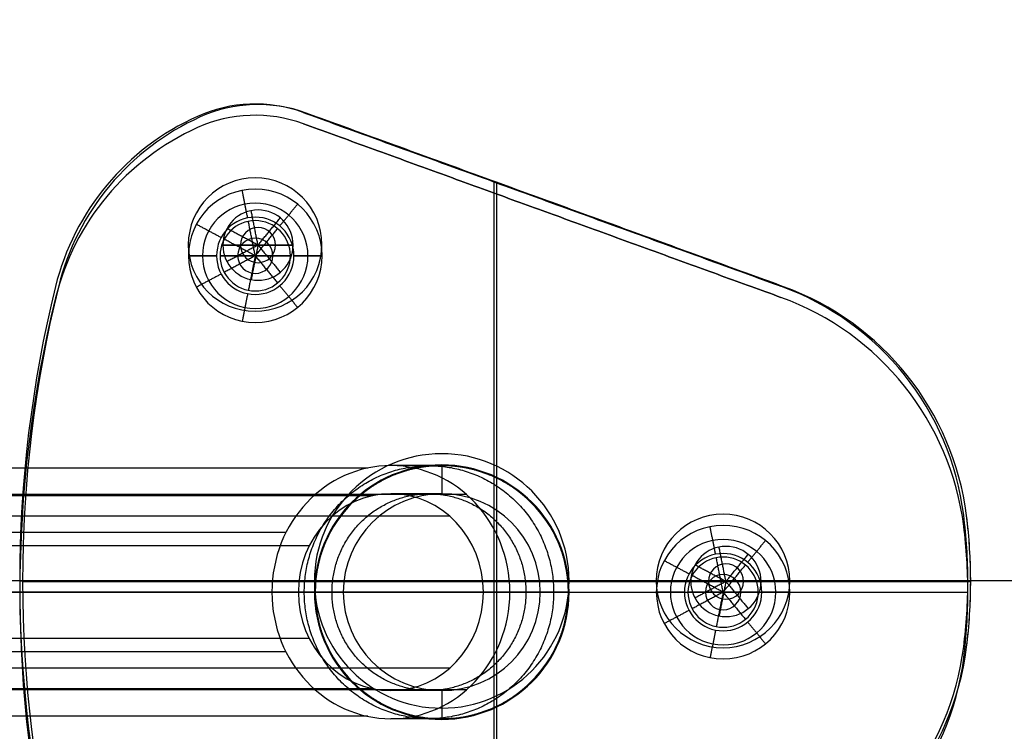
# Model space of a CAD drawing. Header units: millimetres. Extents: x -280 to 335, y -299 to 301.
# Tile 4 of 11: x -147 to -77, y -10 to 41. Entities that reach past the tile are written whole.
import ezdxf

# ---------------------------------------------------------------- set-up
doc = ezdxf.new("R2010")
doc.units = ezdxf.units.MM
doc.header["$MEASUREMENT"] = 0
doc.layers.add('Soround legs', color=7, linetype='Continuous', true_color=0x616161)
doc.layers.add('Sorund table top', color=7, linetype='Continuous', true_color=0x6d9c84)

msp = doc.modelspace()

# ---------------------------------------------------------------- linework, layer by layer
at = {"layer": 'Soround legs'}
for centre, radius, start, end in [((-130.684, 23.752, 420.531), 10, 70, 114.22627), ((-130.684, 23.752, 422.531), 10, 70, 114.22627), ((-130.684, 23.752, 421.531), 10, 70, 114.22627), ((-130.684, 23.752, 420.531), 10, 70, 114.22627), ((-130.684, 23.752, 422.531), 10, 70, 114.22627), ((-130.684, 23.752, 422.531), 10, 70, 114.22627), ((-130.684, 23.752, 422.531), 10, 70, 114.22627), ((-130.684, 23.752, 420.531), 10, 70, 114.22627), ((-130.684, 23.752, 421.531), 10, 70, 114.22627), ((-127.402, 16.456, 420.531), 18, 114.22627, 166.15113), ((-127.402, 16.456, 422.531), 18, 114.22627, 166.15113), ((-127.402, 16.456, 421.531), 18, 114.22627, 166.15113), ((-127.402, 16.456, 420.531), 18, 114.22627, 166.15113), ((-127.402, 16.456, 422.531), 18, 114.22627, 166.15113), ((-127.402, 16.456, 422.531), 18, 114.22627, 166.15113), ((-127.402, 16.456, 422.531), 18, 114.22627, 166.15113), ((-127.402, 16.456, 420.531), 18, 114.22627, 166.15113), ((-127.402, 16.456, 421.531), 18, 114.22627, 166.15113), ((-130.684, 23.752, 420.531), 4.75, 0, 180), ((-130.684, 23.752, 420.531), 4.75, 0, 180), ((-130.684, 23.752, 421.531), 3.75, 0, 180), ((-130.684, 23.752, 422.531), 2.75, 0, 180), ((-130.684, 23.752, 422.531), 2.75, 360, 180), ((-130.684, 23.752, 422.531), 2.5, 0, 180), ((-130.684, 23.752, 432.531), 2.5, 0, 180), ((-130.684, 23.752, 422.531), 2.5, 0, 180), ((-130.684, 23.752, 432.531), 2.5, 360, 180), ((-130.684, 23.752, 427.531), 2.5, 0, 180), ((-130.684, 23.752, 433.282), 1.25, 0, 180), ((-130.684, 23.752, 420.531), 4.75, 180, 0), ((-130.684, 23.752, 420.531), 4.75, 180, 360), ((-130.684, 23.752, 421.531), 3.75, 180, 0), ((-130.684, 23.752, 422.531), 2.75, 180, 0), ((-130.684, 23.752, 422.531), 2.75, 180, 360), ((-130.684, 23.752, 422.531), 2.5, 180, 0), ((-130.684, 23.752, 432.531), 2.5, 180, 0), ((-130.684, 23.752, 427.531), 2.5, 180, 0), ((-130.684, 23.752, 432.531), 2.5, 180, 0), ((-130.684, 23.752, 422.531), 2.5, 180, 360), ((-130.684, 23.752, 433.282), 1.25, 180, 0), ((-59.922, -0.179, 420.531), 87.5, 166.15113, 193.84887), ((-59.922, -0.179, 422.531), 87.5, 166.15113, 193.84887), ((-59.922, -0.179, 421.531), 87.5, 166.15113, 193.84887), ((-59.922, -0.179, 420.531), 87.5, 166.15113, 193.84887), ((-59.922, -0.179, 422.531), 87.5, 166.15113, 193.84887), ((-59.922, -0.179, 422.531), 87.5, 166.15113, 193.84887), ((-59.922, -0.179, 422.531), 87.5, 166.15113, 193.84887), ((-59.922, -0.179, 420.531), 87.5, 166.15113, 193.84887), ((-59.922, -0.179, 421.531), 87.5, 166.15113, 193.84887), ((-100.159, 2, 420.531), 20, 7.19488, 70), ((-100.159, 2, 422.531), 20, 7.19488, 70), ((-100.159, 2, 421.531), 20, 7.19488, 70), ((-100.159, 2, 420.531), 20, 7.19488, 70), ((-100.159, 2, 422.531), 20, 7.19488, 70), ((-100.159, 2, 422.531), 20, 7.19488, 70), ((-100.159, 2, 422.531), 20, 7.19488, 70), ((-100.159, 2, 420.531), 20, 7.19488, 70), ((-100.159, 2, 421.531), 20, 7.19488, 70), ((-117.422, -0.179, 420.531), 9.05, 0, 180), ((-117.422, -0.179, 422.531), 9.05, 0, 180), ((-117.422, -0.179, 420.531), 9.05, 0, 180), ((-117.422, -0.179, 422.531), 9.05, 0, 180), ((-117.422, -0.179, 421.531), 9.05, 0, 180), ((-117.422, -0.179, 382.111), 9, 360, 180), ((-117.422, -0.179, 422.531), 9, 360, 180), ((-117.422, -0.179, 402.321), 9, 0, 180), ((-117.422, -0.179, 382.111), 9, 360, 180), ((-117.422, -0.179, 422.531), 7, 360, 180), ((-117.422, -0.179, 382.111), 7, 360, 180), ((-117.422, -0.179, 422.531), 7, 360, 180), ((-117.422, -0.179, 382.111), 7, 0, 180), ((-117.422, -0.179, 402.321), 7, 0, 180), ((-97.422, -0.179, 420.531), 4.75, 0, 180), ((-97.422, -0.179, 420.531), 4.75, 0, 180), ((-117.422, -0.179, 420.531), 37.399, 0, 7.19488), ((-117.422, -0.179, 422.531), 37.399, 0, 7.19488), ((-117.422, -0.179, 422.531), 37.399, 0, 7.19488), ((-117.422, -0.179, 420.531), 37.399, 360, 7.19488), ((-117.422, -0.179, 421.531), 37.399, 0, 7.19488), ((-117.422, -0.179, 422.531), 37.399, 0, 7.19488), ((-117.422, -0.179, 420.531), 37.399, 0, 7.19488), ((-117.422, -0.179, 422.531), 37.399, 0, 7.19488), ((-117.422, -0.179, 421.531), 37.399, 0, 7.19488), ((-97.422, -0.179, 421.531), 3.75, 0, 180), ((-97.422, -0.179, 422.531), 2.75, 0, 180), ((-97.422, -0.179, 422.531), 2.75, 0, 180), ((-97.422, -0.179, 422.531), 2.5, 0, 180), ((-97.422, -0.179, 432.531), 2.5, 0, 180), ((-97.422, -0.179, 422.531), 2.5, 0, 180), ((-97.422, -0.179, 432.531), 2.5, 0, 180), ((-97.422, -0.179, 427.531), 2.5, 0, 180), ((-97.422, -0.179, 433.282), 1.25, 0, 180), ((-117.422, -0.179, 420.531), 9.05, 180, 0), ((-117.422, -0.179, 422.531), 9.05, 180, 0), ((-117.422, -0.179, 421.531), 9.05, 180, 0), ((-117.422, -0.179, 420.531), 9.05, 180, 0), ((-117.422, -0.179, 422.531), 9.05, 180, 0), ((-117.422, -0.179, 382.111), 9, 180, 0), ((-117.422, -0.179, 382.111), 9, 180, 0), ((-117.422, -0.179, 422.531), 9, 180, 0), ((-117.422, -0.179, 402.321), 9, 180, 0), ((-117.422, -0.179, 422.531), 7, 180, 0), ((-117.422, -0.179, 422.531), 7, 180, 0), ((-117.422, -0.179, 382.111), 7, 180, 0), ((-117.422, -0.179, 402.321), 7, 180, 0), ((-117.422, -0.179, 382.111), 7, 180, 0), ((-97.422, -0.179, 420.531), 4.75, 180, 0), ((-97.422, -0.179, 420.531), 4.75, 180, 0), ((-97.422, -0.179, 421.531), 3.75, 180, 0), ((-97.422, -0.179, 422.531), 2.75, 180, 0), ((-97.422, -0.179, 422.531), 2.75, 180, 0), ((-97.422, -0.179, 422.531), 2.5, 180, 0), ((-97.422, -0.179, 432.531), 2.5, 180, 0), ((-97.422, -0.179, 427.531), 2.5, 180, 0), ((-97.422, -0.179, 432.531), 2.5, 180, 0), ((-97.422, -0.179, 422.531), 2.5, 180, 0), ((-97.422, -0.179, 433.282), 1.25, 180, 0), ((-117.422, -0.179, 422.531), 37.399, 352.80512, 360), ((-117.422, -0.179, 420.531), 37.399, 352.80512, 360), ((-117.422, -0.179, 421.531), 37.399, 352.80512, 0), ((-117.422, -0.179, 420.531), 37.399, 352.80512, 360), ((-117.422, -0.179, 422.531), 37.399, 352.80512, 360), ((-117.422, -0.179, 420.531), 37.399, 352.80512, 360), ((-117.422, -0.179, 421.531), 37.399, 352.80512, 0), ((-100.159, -2.358, 420.531), 20, 290, 352.80512), ((-100.159, -2.358, 422.531), 20, 290, 352.80512), ((-100.159, -2.358, 421.531), 20, 290, 352.80512), ((-100.159, -2.358, 420.531), 20, 290, 352.80512), ((-100.159, -2.358, 422.531), 20, 290, 352.80512), ((-100.159, -2.358, 422.531), 20, 290, 352.80512), ((-100.159, -2.358, 422.531), 20, 290, 352.80512), ((-100.159, -2.358, 420.531), 20, 290, 352.80512), ((-100.159, -2.358, 421.531), 20, 290, 352.80512)]:
    msp.add_arc(centre, radius, start, end, dxfattribs=at)
at = {"layer": 'Soround legs', "extrusion": (0.34202, -6.46333e-17, 0.939693)}
msp.add_arc((-0.179, 237.412, 298.385), 9, 270, 90, dxfattribs=at)
msp.add_arc((-0.179, 237.412, 298.385), 9, 270, 90, dxfattribs=at)
at = {"layer": 'Soround legs', "extrusion": (0.34202, 7.49846e-17, 0.939693)}
msp.add_arc((-0.179, 237.412, 298.385), 7, 270, 90, dxfattribs=at)
msp.add_arc((-0.179, 237.412, 298.385), 7, 270, 90, dxfattribs=at)
at = {"layer": 'Soround legs', "extrusion": (0.34202, 6.46333e-17, 0.939693)}
msp.add_arc((-0.179, 237.412, 298.385), 9, 90, 270, dxfattribs=at)
msp.add_arc((-0.179, 237.412, 298.385), 9, 90, 270, dxfattribs=at)
at = {"layer": 'Soround legs', "extrusion": (0, 1, 0)}
msp.add_arc((177.422, 382.111, -0.179), 51, 180, 200, dxfattribs=at)
at = {"layer": 'Soround legs', "extrusion": (1.50368e-10, 1, -5.47294e-11)}
msp.add_arc((177.422, 382.111, -0.179), 51, 180, 200, dxfattribs=at)
at = {"layer": 'Soround legs', "extrusion": (1.44636e-10, 1, -5.26507e-11)}
msp.add_arc((177.422, 382.111, -0.179), 53, 180, 200, dxfattribs=at)
at = {"layer": 'Soround legs', "extrusion": (0.34202, -5.56155e-17, 0.939693)}
msp.add_arc((-0.179, 237.412, 298.385), 7, 90, 270, dxfattribs=at)
msp.add_arc((-0.179, 237.412, 298.385), 7, 90, 270, dxfattribs=at)
at = {"layer": 'Soround legs', "extrusion": (-1.39032e-15, 1, -6.92508e-15)}
msp.add_arc((177.422, 382.111, -0.179), 53, 180, 200, dxfattribs=at)
at = {"layer": 'Soround legs', "extrusion": (7.9695e-12, 1, 0)}
msp.add_arc((177.422, 382.111, -0.179), 67, 180, 200, dxfattribs=at)
at = {"layer": 'Soround legs', "extrusion": (-1.14444e-10, 1, 4.16543e-11)}
msp.add_arc((177.422, 382.111, -0.179), 67, 180, 200, dxfattribs=at)
at = {"layer": 'Soround legs', "extrusion": (-1.11153e-10, 1, 4.04489e-11)}
msp.add_arc((177.422, 382.111, -0.179), 69, 180, 200, dxfattribs=at)
at = {"layer": 'Soround legs', "extrusion": (-1.64593e-15, 1, -6.83204e-15)}
msp.add_arc((177.422, 382.111, -0.179), 69, 180, 200, dxfattribs=at)
at = {"layer": 'Soround legs', "extrusion": (-2.74713e-09, 3.85345e-23, 1)}
msp.add_arc((-117.422, -0.179, 422.531), 37.399, 352.80512, 360, dxfattribs=at)
at = {"layer": 'Soround legs', "extrusion": (-1.40242e-09, 1.96719e-23, 1)}
msp.add_arc((-117.422, -0.179, 422.531), 37.399, 352.80512, 360, dxfattribs=at)
at = {"layer": 'Soround legs'}
for points in [[(-131.053, 33.745, 422.531), (-131.053, 33.745, 421.531), (-131.053, 33.745, 420.531)], [(-131.053, 33.745, 422.531), (-131.053, 33.745, 421.531), (-131.053, 33.745, 420.531)], [(-127.264, 33.149, 422.531), (-127.264, 33.149, 421.531), (-127.264, 33.149, 420.531)], [(-127.264, 33.149, 420.531), (-110.292, 26.971, 420.531), (-93.319, 20.794, 420.531)], [(-93.319, 20.794, 422.531), (-110.292, 26.971, 422.531), (-127.264, 33.149, 422.531)], [(-127.264, 33.149, 422.531), (-127.264, 33.149, 421.531), (-127.264, 33.149, 420.531)], [(-127.264, 33.149, 421.531), (-110.292, 26.971, 421.531), (-93.319, 20.794, 421.531)], [(-127.264, 33.149, 420.531), (-110.292, 26.971, 420.531), (-93.319, 20.794, 420.531)], [(-127.264, 33.149, 422.531), (-110.292, 26.971, 422.531), (-93.319, 20.794, 422.531)], [(-127.264, 33.149, 422.531), (-110.292, 26.971, 422.531), (-93.319, 20.794, 422.531)], [(-127.264, 33.149, 422.531), (-127.264, 33.149, 421.531), (-127.264, 33.149, 420.531)], [(-93.319, 20.794, 420.531), (-110.292, 26.971, 420.531), (-127.264, 33.149, 420.531)], [(-127.264, 33.149, 420.531), (-127.264, 33.149, 421.531), (-127.264, 33.149, 422.531)], [(-127.264, 33.149, 422.531), (-110.292, 26.971, 422.531), (-93.319, 20.794, 422.531)], [(-93.319, 20.794, 421.531), (-110.292, 26.971, 421.531), (-127.264, 33.149, 421.531)], [(-134.788, 32.871, 420.531), (-134.788, 32.871, 421.531), (-134.788, 32.871, 422.531)], [(-134.788, 32.871, 422.531), (-134.788, 32.871, 421.531), (-134.788, 32.871, 420.531)], [(-134.788, 32.871, 422.531), (-134.788, 32.871, 421.531), (-134.788, 32.871, 420.531)], [(-134.788, 32.871, 420.531), (-134.788, 32.871, 421.531), (-134.788, 32.871, 422.531)], [(-131.221, 26.449, 422.531), (-131.416, 27.43, 421.531), (-131.611, 28.411, 420.531)], [(-113.722, 28.22, 420.531), (-113.722, 18.15, 420.531), (-113.722, 8.08, 420.531)], [(-113.722, 28.22, 422.531), (-113.722, 18.15, 422.531), (-113.722, 8.08, 422.531)], [(-113.722, 28.22, 422.531), (-113.722, -0.179, 422.531), (-113.722, -28.578, 422.531)], [(-141.228, 27.981, 422.531), (-141.228, 27.981, 421.531), (-141.228, 27.981, 420.531)], [(-141.228, 27.981, 422.531), (-141.228, 27.981, 421.531), (-141.228, 27.981, 420.531)], [(-128.94, 25.878, 422.531), (-128.305, 26.651, 421.531), (-127.671, 27.424, 420.531)], [(-110.292, 26.971, 420.531), (-110.292, 26.971, 421.531), (-110.292, 26.971, 422.531)], [(-110.292, 26.971, 420.531), (-110.292, 26.971, 421.531), (-110.292, 26.971, 422.531)], [(-133.11, 25.048, 422.531), (-133.991, 25.52, 421.531), (-134.873, 25.991, 420.531)], [(-130.684, 23.752, 434.033), (-130.928, 24.978, 433.282), (-131.172, 26.204, 432.531)], [(-131.172, 26.204, 432.531), (-131.172, 26.204, 427.531), (-131.172, 26.204, 422.531)], [(-130.684, 23.752, 434.033), (-129.891, 24.718, 433.282), (-129.098, 25.684, 432.531)], [(-129.098, 25.684, 432.531), (-129.098, 25.684, 427.531), (-129.098, 25.684, 422.531)], [(-130.684, 23.752, 434.033), (-131.787, 24.341, 433.282), (-132.889, 24.93, 432.531)], [(-132.889, 24.93, 432.531), (-132.889, 24.93, 427.531), (-132.889, 24.93, 422.531)], [(-133.434, 23.752, 422.531), (-134.434, 23.752, 421.531), (-135.434, 23.752, 420.531)], [(-135.434, 23.752, 420.531), (-134.434, 23.752, 421.531), (-133.434, 23.752, 422.531)], [(-133.184, 23.752, 432.531), (-133.184, 23.752, 427.531), (-133.184, 23.752, 422.531)], [(-130.684, 23.752, 434.033), (-131.934, 23.752, 433.282), (-133.184, 23.752, 432.531)], [(-133.184, 23.752, 432.531), (-131.934, 23.752, 433.282), (-130.684, 23.752, 434.033)], [(-133.184, 23.752, 422.531), (-133.184, 23.752, 427.531), (-133.184, 23.752, 432.531)], [(-130.684, 23.752, 434.033), (-131.787, 23.163, 433.282), (-132.889, 22.573, 432.531)], [(-130.684, 23.752, 434.033), (-130.928, 22.526, 433.282), (-131.172, 21.3, 432.531)], [(-128.184, 23.752, 432.531), (-129.434, 23.752, 433.282), (-130.684, 23.752, 434.033)], [(-130.684, 23.752, 434.033), (-129.891, 22.786, 433.282), (-129.098, 21.819, 432.531)], [(-130.684, 23.752, 434.033), (-129.434, 23.752, 433.282), (-128.184, 23.752, 432.531)], [(-128.184, 23.752, 422.531), (-128.184, 23.752, 427.531), (-128.184, 23.752, 432.531)], [(-128.184, 23.752, 432.531), (-128.184, 23.752, 427.531), (-128.184, 23.752, 422.531)], [(-125.934, 23.752, 420.531), (-126.934, 23.752, 421.531), (-127.934, 23.752, 422.531)], [(-127.934, 23.752, 422.531), (-126.934, 23.752, 421.531), (-125.934, 23.752, 420.531)], [(-133.11, 22.455, 422.531), (-133.991, 21.984, 421.531), (-134.873, 21.513, 420.531)], [(-132.889, 22.573, 432.531), (-132.889, 22.573, 427.531), (-132.889, 22.573, 422.531)], [(-129.098, 21.819, 432.531), (-129.098, 21.819, 427.531), (-129.098, 21.819, 422.531)], [(-131.221, 21.055, 422.531), (-131.416, 20.074, 421.531), (-131.611, 19.093, 420.531)], [(-131.172, 21.3, 432.531), (-131.172, 21.3, 427.531), (-131.172, 21.3, 422.531)], [(-128.94, 21.626, 422.531), (-128.305, 20.853, 421.531), (-127.671, 20.08, 420.531)], [(-144.878, 20.765, 422.531), (-144.878, 20.765, 421.531), (-144.878, 20.765, 420.531)], [(-144.878, 20.765, 420.531), (-144.878, 20.765, 421.531), (-144.878, 20.765, 422.531)], [(-144.878, 20.765, 420.531), (-144.878, 20.765, 421.531), (-144.878, 20.765, 422.531)], [(-144.878, 20.765, 422.531), (-144.878, 20.765, 421.531), (-144.878, 20.765, 420.531)], [(-93.319, 20.794, 420.531), (-93.319, 20.794, 421.531), (-93.319, 20.794, 422.531)], [(-93.319, 20.794, 420.531), (-93.319, 20.794, 421.531), (-93.319, 20.794, 422.531)], [(-93.319, 20.794, 422.531), (-93.319, 20.794, 421.531), (-93.319, 20.794, 420.531)], [(-93.319, 20.794, 420.531), (-93.319, 20.794, 421.531), (-93.319, 20.794, 422.531)], [(-84.6, 14.566, 422.531), (-84.6, 14.566, 421.531), (-84.6, 14.566, 420.531)], [(-84.6, 14.566, 422.531), (-84.6, 14.566, 421.531), (-84.6, 14.566, 420.531)], [(-122.69, 8.648, 362.19), (-187.124, 8.648, 185.161), (-251.557, 8.648, 8.132)], [(-119.187, 8.697, 422.531), (-119.187, 8.697, 421.531), (-119.187, 8.697, 420.531)], [(-117.422, 8.821, 422.531), (-117.422, 7.821, 422.531), (-117.422, 6.821, 422.531)], [(-115.666, 8.648, 382.111), (-115.666, 8.648, 402.321), (-115.666, 8.648, 422.531)], [(-122.324, 6.686, 362.057), (-186.757, 6.686, 185.027), (-251.19, 6.686, 7.998)], [(-115.675, 6.778, 359.637), (-180.108, 6.778, 182.608), (-244.542, 6.778, 5.578)], [(-123.131, 6.778, 382.111), (-123.131, 6.778, 402.321), (-123.131, 6.778, 422.531)], [(-116.056, 6.686, 382.111), (-116.056, 6.686, 402.321), (-116.056, 6.686, 422.531)], [(-111.681, 6.816, 422.531), (-111.681, 6.816, 421.531), (-111.681, 6.816, 420.531)], [(-116.867, 5.232, 360.071), (-181.301, 5.232, 183.041), (-245.734, 5.232, 6.012)], [(-121.863, 5.232, 382.111), (-121.863, 5.232, 402.321), (-121.863, 5.232, 422.531)], [(-97.958, 2.518, 422.531), (-98.153, 3.499, 421.531), (-98.349, 4.479, 420.531)], [(-80.317, 4.505, 422.531), (-80.317, 4.505, 421.531), (-80.317, 4.505, 420.531)], [(-80.317, 4.505, 420.531), (-80.317, 4.505, 421.531), (-80.317, 4.505, 422.531)], [(-80.317, 4.505, 422.531), (-80.317, 4.505, 421.531), (-80.317, 4.505, 420.531)], [(-80.317, 4.505, 420.531), (-80.317, 4.505, 421.531), (-80.317, 4.505, 422.531)], [(-128.499, 4.063, 364.304), (-192.932, 4.063, 187.275), (-257.366, 4.063, 10.246)], [(-125.403, 4.087, 422.531), (-125.403, 4.087, 421.531), (-125.403, 4.087, 420.531)], [(-109.485, 4.063, 382.111), (-109.485, 4.063, 402.321), (-109.485, 4.063, 422.531)], [(-126.841, 3.121, 363.701), (-191.275, 3.121, 186.672), (-255.708, 3.121, 9.643)], [(-111.248, 3.121, 382.111), (-111.248, 3.121, 402.321), (-111.248, 3.121, 422.531)], [(-95.677, 1.947, 422.531), (-95.043, 2.72, 421.531), (-94.409, 3.493, 420.531)], [(-97.422, -0.179, 434.033), (-97.666, 1.047, 433.282), (-97.91, 2.273, 432.531)], [(-97.91, 2.273, 432.531), (-97.91, 2.273, 427.531), (-97.91, 2.273, 422.531)], [(-80.116, 2.46, 422.531), (-80.116, 2.46, 421.531), (-80.116, 2.46, 420.531)], [(-80.116, 2.46, 422.531), (-80.116, 2.46, 421.531), (-80.116, 2.46, 420.531)], [(-99.847, 1.117, 422.531), (-100.729, 1.588, 421.531), (-101.611, 2.06, 420.531)], [(-97.422, -0.179, 434.033), (-96.629, 0.787, 433.282), (-95.836, 1.753, 432.531)], [(-95.836, 1.753, 432.531), (-95.836, 1.753, 427.531), (-95.836, 1.753, 422.531)], [(-97.422, -0.179, 434.033), (-98.524, 0.41, 433.282), (-99.627, 0.999, 432.531)], [(-99.627, 0.999, 432.531), (-99.627, 0.999, 427.531), (-99.627, 0.999, 422.531)], [(-258.364, -0.179, 10.609), (-193.931, -0.179, 187.638), (-129.498, -0.179, 364.668)], [(-129.498, -0.179, 364.668), (-193.931, -0.179, 187.638), (-258.364, -0.179, 10.609)], [(-127.618, -0.179, 363.984), (-192.052, -0.179, 186.954), (-256.485, -0.179, 9.925)], [(-256.485, -0.179, 9.925), (-192.052, -0.179, 186.954), (-127.618, -0.179, 363.984)], [(-243.329, -0.179, 5.137), (-178.896, -0.179, 182.166), (-114.462, -0.179, 359.195)], [(-114.462, -0.179, 359.195), (-178.896, -0.179, 182.166), (-243.329, -0.179, 5.137)], [(-112.583, -0.179, 358.511), (-177.016, -0.179, 181.482), (-241.45, -0.179, 4.453)], [(-241.45, -0.179, 4.453), (-177.016, -0.179, 181.482), (-112.583, -0.179, 358.511)], [(-147.422, -0.179, 422.531), (-147.422, -0.179, 421.531), (-147.422, -0.179, 420.531)], [(-147.422, -0.179, 420.531), (-136.947, -0.179, 420.531), (-126.472, -0.179, 420.531)], [(-147.422, -0.179, 422.531), (-136.947, -0.179, 422.531), (-126.472, -0.179, 422.531)], [(-147.422, -0.179, 422.531), (-123.672, -0.179, 422.531), (-99.922, -0.179, 422.531)], [(-147.422, -0.179, 422.531), (-147.422, -0.179, 421.531), (-147.422, -0.179, 420.531)], [(-126.472, -0.179, 422.531), (-126.472, -0.179, 421.531), (-126.472, -0.179, 420.531)], [(-126.472, -0.179, 420.531), (-126.472, -0.179, 421.531), (-126.472, -0.179, 422.531)], [(-126.422, -0.179, 422.531), (-125.422, -0.179, 422.531), (-124.422, -0.179, 422.531)], [(-126.422, -0.179, 382.111), (-126.422, -0.179, 402.321), (-126.422, -0.179, 422.531)], [(-126.422, -0.179, 422.531), (-126.422, -0.179, 402.321), (-126.422, -0.179, 382.111)], [(-124.422, -0.179, 422.531), (-124.422, -0.179, 402.321), (-124.422, -0.179, 382.111)], [(-124.422, -0.179, 382.111), (-124.422, -0.179, 402.321), (-124.422, -0.179, 422.531)], [(-110.422, -0.179, 422.531), (-109.422, -0.179, 422.531), (-108.422, -0.179, 422.531)], [(-110.422, -0.179, 382.111), (-110.422, -0.179, 402.321), (-110.422, -0.179, 422.531)], [(-110.422, -0.179, 422.531), (-110.422, -0.179, 402.321), (-110.422, -0.179, 382.111)], [(-108.422, -0.179, 422.531), (-108.422, -0.179, 402.321), (-108.422, -0.179, 382.111)], [(-108.422, -0.179, 382.111), (-108.422, -0.179, 402.321), (-108.422, -0.179, 422.531)], [(-108.372, -0.179, 420.531), (-108.372, -0.179, 421.531), (-108.372, -0.179, 422.531)], [(-108.372, -0.179, 420.531), (-105.272, -0.179, 420.531), (-102.172, -0.179, 420.531)], [(-108.372, -0.179, 422.531), (-104.272, -0.179, 422.531), (-100.172, -0.179, 422.531)], [(-108.372, -0.179, 422.531), (-108.372, -0.179, 421.531), (-108.372, -0.179, 420.531)], [(-100.172, -0.179, 422.531), (-101.172, -0.179, 421.531), (-102.172, -0.179, 420.531)], [(-102.172, -0.179, 420.531), (-101.172, -0.179, 421.531), (-100.172, -0.179, 422.531)], [(-99.922, -0.179, 432.531), (-99.922, -0.179, 427.531), (-99.922, -0.179, 422.531)], [(-97.422, -0.179, 434.033), (-98.672, -0.179, 433.282), (-99.922, -0.179, 432.531)], [(-99.922, -0.179, 432.531), (-98.672, -0.179, 433.282), (-97.422, -0.179, 434.033)], [(-99.922, -0.179, 422.531), (-99.922, -0.179, 427.531), (-99.922, -0.179, 432.531)], [(-97.422, -0.179, 434.033), (-98.524, -0.768, 433.282), (-99.627, -1.358, 432.531)], [(-97.422, -0.179, 434.033), (-97.666, -1.405, 433.282), (-97.91, -2.631, 432.531)], [(-94.922, -0.179, 432.531), (-96.172, -0.179, 433.282), (-97.422, -0.179, 434.033)], [(-97.422, -0.179, 434.033), (-96.629, -1.146, 433.282), (-95.836, -2.112, 432.531)], [(-97.422, -0.179, 434.033), (-96.172, -0.179, 433.282), (-94.922, -0.179, 432.531)], [(-94.922, -0.179, 422.531), (-94.922, -0.179, 427.531), (-94.922, -0.179, 432.531)], [(-94.922, -0.179, 422.531), (-87.472, -0.179, 422.531), (-80.022, -0.179, 422.531)], [(-94.922, -0.179, 432.531), (-94.922, -0.179, 427.531), (-94.922, -0.179, 422.531)], [(-92.672, -0.179, 420.531), (-93.672, -0.179, 421.531), (-94.672, -0.179, 422.531)], [(-94.672, -0.179, 422.531), (-87.347, -0.179, 422.531), (-80.022, -0.179, 422.531)], [(-94.672, -0.179, 422.531), (-93.672, -0.179, 421.531), (-92.672, -0.179, 420.531)], [(-92.672, -0.179, 420.531), (-86.347, -0.179, 420.531), (-80.022, -0.179, 420.531)], [(-80.022, -0.179, 420.531), (-80.022, -0.179, 421.531), (-80.022, -0.179, 422.531)], [(-80.022, -0.179, 422.531), (-80.022, -0.179, 421.531), (-80.022, -0.179, 420.531)], [(-80.022, -0.179, 422.531), (-80.022, -0.179, 421.531), (-80.022, -0.179, 420.531)], [(-80.022, -0.179, 420.531), (-80.022, -0.179, 421.531), (-80.022, -0.179, 422.531)], [(-99.627, -1.358, 432.531), (-99.627, -1.358, 427.531), (-99.627, -1.358, 422.531)], [(-99.847, -1.476, 422.531), (-100.729, -1.947, 421.531), (-101.611, -2.418, 420.531)], [(-97.91, -2.631, 432.531), (-97.91, -2.631, 427.531), (-97.91, -2.631, 422.531)], [(-95.836, -2.112, 432.531), (-95.836, -2.112, 427.531), (-95.836, -2.112, 422.531)], [(-95.677, -2.305, 422.531), (-95.043, -3.078, 421.531), (-94.409, -3.851, 420.531)], [(-126.841, -3.479, 363.701), (-191.275, -3.479, 186.672), (-255.708, -3.479, 9.643)], [(-111.248, -3.479, 382.111), (-111.248, -3.479, 402.321), (-111.248, -3.479, 422.531)], [(-97.958, -2.876, 422.531), (-98.153, -3.857, 421.531), (-98.349, -4.838, 420.531)], [(-80.116, -2.819, 422.531), (-80.116, -2.819, 421.531), (-80.116, -2.819, 420.531)], [(-80.116, -2.819, 422.531), (-80.116, -2.819, 421.531), (-80.116, -2.819, 420.531)], [(-128.499, -4.422, 364.304), (-192.932, -4.422, 187.275), (-257.366, -4.422, 10.246)], [(-125.403, -4.445, 422.531), (-125.403, -4.445, 421.531), (-125.403, -4.445, 420.531)], [(-109.485, -4.422, 382.111), (-109.485, -4.422, 402.321), (-109.485, -4.422, 422.531)], [(-80.317, -4.863, 422.531), (-80.317, -4.863, 421.531), (-80.317, -4.863, 420.531)], [(-80.317, -4.863, 420.531), (-80.317, -4.863, 421.531), (-80.317, -4.863, 422.531)], [(-80.317, -4.863, 420.531), (-80.317, -4.863, 421.531), (-80.317, -4.863, 422.531)], [(-80.317, -4.863, 422.531), (-80.317, -4.863, 421.531), (-80.317, -4.863, 420.531)], [(-116.867, -5.59, 360.071), (-181.301, -5.59, 183.041), (-245.734, -5.59, 6.012)], [(-121.863, -5.59, 382.111), (-121.863, -5.59, 402.321), (-121.863, -5.59, 422.531)], [(-122.324, -7.045, 362.057), (-186.757, -7.045, 185.027), (-251.19, -7.045, 7.998)], [(-115.675, -7.136, 359.637), (-180.108, -7.136, 182.608), (-244.542, -7.136, 5.578)], [(-123.131, -7.136, 382.111), (-123.131, -7.136, 402.321), (-123.131, -7.136, 422.531)], [(-117.422, -7.179, 422.531), (-117.422, -8.179, 422.531), (-117.422, -9.179, 422.531)], [(-116.056, -7.045, 382.111), (-116.056, -7.045, 402.321), (-116.056, -7.045, 422.531)], [(-111.681, -7.175, 422.531), (-111.681, -7.175, 421.531), (-111.681, -7.175, 420.531)], [(-122.69, -9.006, 362.19), (-187.124, -9.006, 185.161), (-251.557, -9.006, 8.132)], [(-119.187, -9.055, 422.531), (-119.187, -9.055, 421.531), (-119.187, -9.055, 420.531)], [(-115.666, -9.006, 382.111), (-115.666, -9.006, 402.321), (-115.666, -9.006, 422.531)], [(-113.722, -8.438, 420.531), (-113.722, -18.508, 420.531), (-113.722, -28.578, 420.531)], [(-113.722, -8.438, 422.531), (-113.722, -18.508, 422.531), (-113.722, -28.578, 422.531)]]:
    msp.add_open_spline(points, degree=2, dxfattribs=at)
for points in [[(-127.197, -0.179, 373.255), (-127.197, 5.138, 373.255), (-123.481, 8.821, 372.599), (-118.333, 8.821, 371.692), (-113.186, 8.821, 370.784), (-109.47, 5.138, 370.129), (-109.47, -0.179, 370.129)], [(-125.227, -0.179, 372.907), (-125.227, 3.956, 372.907), (-122.337, 6.821, 372.398), (-118.333, 6.821, 371.692), (-114.33, 6.821, 370.986), (-111.44, 3.956, 370.476), (-111.44, -0.179, 370.476)], [(-109.47, -0.179, 370.129), (-109.47, -5.496, 370.129), (-113.186, -9.179, 370.784), (-118.333, -9.179, 371.692), (-123.481, -9.179, 372.599), (-127.197, -5.496, 373.255), (-127.197, -0.179, 373.255)], [(-111.44, -0.179, 370.476), (-111.44, -4.315, 370.476), (-114.33, -7.179, 370.986), (-118.333, -7.179, 371.692), (-122.337, -7.179, 372.398), (-125.227, -4.315, 372.907), (-125.227, -0.179, 372.907)]]:
    msp.add_rational_spline(points, [0.952127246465, 0.775607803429, 0.789033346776, 0.992403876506, 0.789033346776, 0.775607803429, 0.952127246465], degree=3, knots=[0.0330076, 0.0330076, 0.0330076, 0.0330076, 0.5, 0.5, 0.5, 0.9669924, 0.9669924, 0.9669924, 0.9669924], dxfattribs=at)
for points, knots in [([(-108.422, -0.179, 422.531), (-108.422, 0.707, 422.531), (-108.768, 2.446, 422.531), (-109.446, 4.084, 422.531), (-110.431, 5.558, 422.531), (-111.685, 6.812, 422.531), (-113.159, 7.796, 422.531), (-114.797, 8.475, 422.531), (-115.666, 8.648, 422.531), (-116.535, 8.821, 422.531), (-118.308, 8.821, 422.531), (-119.178, 8.648, 422.531), (-120.047, 8.475, 422.531), (-120.866, 8.136, 422.531), (-121.685, 7.796, 422.531), (-122.422, 7.304, 422.531), (-123.159, 6.812, 422.531), (-124.413, 5.558, 422.531), (-124.905, 4.821, 422.531), (-125.398, 4.084, 422.531), (-125.737, 3.265, 422.531), (-126.076, 2.446, 422.531), (-126.249, 1.577, 422.531), (-126.422, 0.707, 422.531), (-126.422, -0.179, 422.531)], [1, 1, 1, 1.0625, 1.125, 1.1875, 1.25, 1.3125, 1.375, 1.4375, 1.4375, 1.5, 1.5625, 1.5625, 1.625, 1.625, 1.6875, 1.6875, 1.75, 1.8125, 1.8125, 1.875, 1.875, 1.9375, 1.9375, 2, 2, 2]), ([(-126.422, -0.179, 422.531), (-126.422, -1.066, 422.531), (-126.249, -1.935, 422.531), (-126.076, -2.804, 422.531), (-125.398, -4.442, 422.531), (-124.413, -5.916, 422.531), (-123.159, -7.17, 422.531), (-121.685, -8.155, 422.531), (-120.047, -8.833, 422.531), (-118.308, -9.179, 422.531), (-116.535, -9.179, 422.531), (-114.797, -8.833, 422.531), (-113.159, -8.155, 422.531), (-111.685, -7.17, 422.531), (-110.431, -5.916, 422.531), (-109.446, -4.442, 422.531), (-108.768, -2.804, 422.531), (-108.422, -1.066, 422.531), (-108.422, -0.179, 422.531)], [0, 0, 0, 0.0625, 0.0625, 0.125, 0.1875, 0.25, 0.3125, 0.375, 0.4375, 0.5, 0.5625, 0.625, 0.6875, 0.75, 0.8125, 0.875, 0.9375, 1, 1, 1])]:
    msp.add_open_spline(points, degree=2, knots=knots, dxfattribs=at)
for points, weights in [([(-117.422, 8.821, 382.111), (-117.422, 8.821, 375.094), (-118.64, 8.821, 368.183), (-121.04, 8.821, 361.59)], [0.999999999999, 0.989871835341, 0.989871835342, 1]), ([(-117.422, 6.821, 382.111), (-117.422, 6.821, 375.094), (-118.64, 6.821, 368.183), (-121.04, 6.821, 361.59)], [1, 0.989871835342, 0.989871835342, 1]), ([(-117.422, -7.179, 382.111), (-117.422, -7.179, 375.094), (-118.64, -7.179, 368.183), (-121.04, -7.179, 361.59)], [1, 0.989871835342, 0.989871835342, 0.999999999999]), ([(-117.422, -9.179, 382.111), (-117.422, -9.179, 375.094), (-118.64, -9.179, 368.183), (-121.04, -9.179, 361.59)], [1, 0.989871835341, 0.989871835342, 1])]:
    msp.add_rational_spline(points, weights, degree=3, dxfattribs=at)
at = {"layer": 'Sorund table top'}
for p, q in [((-134.59, 33.632, 420.711), (-134.59, 33.632, 422.711)), ((-93.121, 21.554, 420.711), (-127.066, 33.909, 420.711)), ((-127.066, 33.909, 420.711), (-93.121, 21.554, 420.711)), ((-127.066, 33.909, 420.711), (-127.066, 33.909, 422.711)), ((-127.066, 33.909, 422.711), (-93.121, 21.554, 422.711)), ((-132.987, 24.512, 422.711), (-132.987, 24.512, 432.711)), ((-132.987, 24.512, 432.711), (-130.487, 24.512, 434.213)), ((-130.487, 24.512, 434.213), (-127.987, 24.512, 432.711)), ((-127.987, 24.512, 432.711), (-127.987, 24.512, 422.711)), ((-144.681, 21.525, 422.711), (-144.681, 21.525, 420.711)), ((-93.121, 21.554, 420.711), (-93.121, 21.554, 422.711)), ((-80.119, 5.265, 420.711), (-80.119, 5.265, 422.711)), ((-99.724, 0.581, 422.711), (-99.724, 0.581, 432.711)), ((-99.724, 0.581, 432.711), (-97.224, 0.581, 434.213)), ((-97.224, 0.581, 434.213), (-94.724, 0.581, 432.711)), ((-94.724, 0.581, 432.711), (-94.724, 0.581, 422.711)), ((-79.825, 0.581, 420.711), (-79.825, 0.581, 422.711)), ((-80.119, -4.103, 422.711), (-80.119, -4.103, 420.711))]:
    msp.add_line(p, q, dxfattribs=at)
msp.add_circle((35.452, 0.62, 422.731), 300, dxfattribs=at)
for centre, radius, start, end in [((35.452, 0.62, 428.731), 300, 0, 180), ((35.452, 0.62, 428.731), 300, 0, 180), ((35.452, 0.62, 422.731), 300, 0, 180), ((35.452, 0.62, 422.731), 300, 0, 180), ((35.452, 0.62, 422.731), 300, 0, 180), ((35.452, 0.62, 428.731), 300, 0, 180), ((35.452, 0.62, 428.731), 300, 0, 180), ((35.452, 0.62, 422.731), 300, 0, 180), ((35.452, 0.62, 425.731), 300, 0, 180), ((35.452, 0.62, 435.231), 293.5, 0, 180), ((35.452, 0.62, 441.731), 287, 0, 180), ((35.452, 0.62, 441.731), 287, 0, 180), ((35.452, 0.62, 441.731), 287, 360, 180), ((35.452, 0.62, 441.731), 287, 0, 180), ((-130.691, 24.551, 422.731), 10, 70, 114.22627), ((-130.691, 24.551, 422.731), 10, 70, 114.22627), ((-130.487, 24.512, 420.711), 10, 70, 114.22627), ((-130.487, 24.512, 422.711), 10, 70, 114.22627), ((-130.487, 24.512, 420.711), 10, 70, 114.22627), ((-130.487, 24.512, 421.711), 10, 70, 114.22627), ((-130.487, 24.512, 422.711), 10, 70, 114.22627), ((-130.487, 24.512, 420.711), 10, 70, 114.22627), ((-130.487, 24.512, 422.711), 10, 70, 114.22627), ((-127.408, 17.255, 422.731), 18, 114.22627, 166.15113), ((-127.408, 17.255, 422.731), 18, 114.22627, 166.15113), ((-127.204, 17.217, 420.711), 18, 114.22627, 166.15113), ((-127.204, 17.217, 422.711), 18, 114.22627, 166.15113), ((-127.204, 17.217, 420.711), 18, 114.22627, 166.15113), ((-127.204, 17.217, 421.711), 18, 114.22627, 166.15113), ((-127.204, 17.217, 422.711), 18, 114.22627, 166.15113), ((-127.204, 17.217, 420.711), 18, 114.22627, 166.15113), ((-127.204, 17.217, 422.711), 18, 114.22627, 166.15113), ((-130.691, 24.551, 422.731), 4.75, 0, 180), ((-130.487, 24.512, 422.711), 2.5, 0, 180), ((-130.487, 24.512, 432.711), 2.5, 360, 180), ((-130.487, 24.512, 427.711), 2.5, 0, 180), ((-130.487, 24.512, 432.711), 2.5, 0, 180), ((-130.487, 24.512, 422.711), 2.5, 0, 180), ((-130.487, 24.512, 422.711), 2.5, 0, 180), ((-130.487, 24.512, 432.711), 2.5, 0, 180), ((-130.487, 24.512, 433.462), 1.25, 0, 180), ((-130.691, 24.551, 422.731), 4.75, 180, 360), ((-130.487, 24.512, 422.711), 2.5, 180, 360), ((-130.487, 24.512, 432.711), 2.5, 180, 0), ((-130.487, 24.512, 422.711), 2.5, 180, 0), ((-130.487, 24.512, 432.711), 2.5, 180, 0), ((-130.487, 24.512, 427.711), 2.5, 180, 0), ((-130.487, 24.512, 422.711), 2.5, 180, 0), ((-130.487, 24.512, 432.711), 2.5, 180, 0), ((-130.487, 24.512, 433.462), 1.25, 180, 0), ((-59.928, 0.62, 422.731), 87.5, 166.15113, 193.84887), ((-59.928, 0.62, 422.731), 87.5, 166.15113, 193.84887), ((-59.724, 0.581, 420.711), 87.5, 166.15113, 193.84887), ((-59.724, 0.581, 422.711), 87.5, 166.15113, 193.84887), ((-59.724, 0.581, 420.711), 87.5, 166.15113, 193.84887), ((-59.724, 0.581, 421.711), 87.5, 166.15113, 193.84887), ((-59.724, 0.581, 422.711), 87.5, 166.15113, 193.84887), ((-59.724, 0.581, 420.711), 87.5, 166.15113, 193.84887), ((-59.724, 0.581, 422.711), 87.5, 166.15113, 193.84887), ((-100.166, 2.799, 422.731), 20, 7.19488, 70), ((-100.166, 2.799, 422.731), 20, 7.19488, 70), ((-99.962, 2.76, 420.711), 20, 7.19488, 70), ((-99.962, 2.76, 422.711), 20, 7.19488, 70), ((-99.962, 2.76, 420.711), 20, 7.19488, 70), ((-99.962, 2.76, 421.711), 20, 7.19488, 70), ((-99.962, 2.76, 422.711), 20, 7.19488, 70), ((-99.962, 2.76, 420.711), 20, 7.19488, 70), ((-99.962, 2.76, 422.711), 20, 7.19488, 70), ((-117.428, 0.62, 422.731), 9.05, 0, 180), ((-97.428, 0.62, 422.731), 4.75, 0, 180), ((-117.224, 0.581, 420.711), 37.399, 352.80512, 7.19488), ((-117.224, 0.581, 420.711), 37.399, 0, 7.19488), ((-117.224, 0.581, 422.711), 37.399, 0, 7.19488), ((-117.224, 0.581, 421.711), 37.399, 0, 7.19488), ((-117.224, 0.581, 422.711), 37.399, 0, 7.19488), ((-117.224, 0.581, 420.711), 37.399, 0, 7.19488), ((-117.224, 0.581, 422.711), 37.399, 0, 7.19488), ((-97.224, 0.581, 422.711), 2.5, 0, 180), ((-97.224, 0.581, 432.711), 2.5, 0, 180), ((-97.224, 0.581, 427.711), 2.5, 0, 180), ((-97.224, 0.581, 432.711), 2.5, 0, 180), ((-97.224, 0.581, 422.711), 2.5, 0, 180), ((-97.224, 0.581, 422.711), 2.5, 0, 180), ((-97.224, 0.581, 432.711), 2.5, 0, 180), ((-97.224, 0.581, 433.462), 1.25, 0, 180), ((35.452, 0.62, 428.731), 300, 180, 0), ((35.452, 0.62, 428.731), 300, 180, 0), ((35.452, 0.62, 422.731), 300, 180, 0), ((35.452, 0.62, 422.731), 300, 180, 0), ((35.452, 0.62, 428.731), 300, 180, 0), ((35.452, 0.62, 422.731), 300, 180, 0), ((35.452, 0.62, 428.731), 300, 180, 0), ((35.452, 0.62, 422.731), 300, 180, 0), ((35.452, 0.62, 425.731), 300, 180, 0), ((35.452, 0.62, 435.231), 293.5, 180, 0), ((35.452, 0.62, 441.731), 287, 180, 360), ((35.452, 0.62, 441.731), 287, 180, 360), ((35.452, 0.62, 441.731), 287, 180, 360), ((35.452, 0.62, 441.731), 287, 180, 360), ((-117.428, 0.62, 422.731), 9.05, 180, 0), ((-97.428, 0.62, 422.731), 4.75, 180, 0), ((-97.224, 0.581, 422.711), 2.5, 180, 0), ((-97.224, 0.581, 432.711), 2.5, 180, 0), ((-97.224, 0.581, 422.711), 2.5, 180, 0), ((-97.224, 0.581, 432.711), 2.5, 180, 0), ((-97.224, 0.581, 427.711), 2.5, 180, 0), ((-97.224, 0.581, 422.711), 2.5, 180, 0), ((-97.224, 0.581, 432.711), 2.5, 180, 0), ((-97.224, 0.581, 433.462), 1.25, 180, 0), ((-117.224, 0.581, 420.711), 37.399, 352.80512, 360), ((-117.224, 0.581, 421.711), 37.399, 352.80512, 0), ((-117.224, 0.581, 420.711), 37.399, 352.80512, 360), ((-117.224, 0.581, 422.711), 37.399, 352.80512, 360), ((-100.166, -1.56, 422.731), 20, 290, 352.80512), ((-100.166, -1.56, 422.731), 20, 290, 352.80512), ((-99.962, -1.598, 420.711), 20, 290, 352.80512), ((-99.962, -1.598, 422.711), 20, 290, 352.80512), ((-99.962, -1.598, 420.711), 20, 290, 352.80512), ((-99.962, -1.598, 421.711), 20, 290, 352.80512), ((-99.962, -1.598, 422.711), 20, 290, 352.80512), ((-99.962, -1.598, 420.711), 20, 290, 352.80512), ((-99.962, -1.598, 422.711), 20, 290, 352.80512)]:
    msp.add_arc(centre, radius, start, end, dxfattribs=at)
at = {"layer": 'Sorund table top', "extrusion": (-1.51323e-09, -9.31218e-11, 1)}
msp.add_arc((-117.428, 0.62, 422.731), 37.399, 0, 7.19488, dxfattribs=at)
msp.add_arc((-117.428, 0.62, 422.731), 37.399, 0, 7.19488, dxfattribs=at)
at = {"layer": 'Sorund table top', "extrusion": (3.70088e-09, -2.79419e-10, 1)}
msp.add_arc((-117.428, 0.62, 422.731), 37.399, 352.80512, 360, dxfattribs=at)
msp.add_arc((-117.428, 0.62, 422.731), 37.399, 352.80512, 360, dxfattribs=at)
at = {"layer": 'Sorund table top', "extrusion": (-1.40242e-09, 1.96719e-23, 1)}
msp.add_arc((-117.224, 0.581, 422.711), 37.399, 352.80512, 360, dxfattribs=at)
at = {"layer": 'Sorund table top', "extrusion": (-2.74713e-09, 3.85345e-23, 1)}
msp.add_arc((-117.224, 0.581, 422.711), 37.399, 352.80512, 360, dxfattribs=at)
at = {"layer": 'Sorund table top'}
for points in [[(-130.855, 34.505, 422.711), (-130.855, 34.505, 421.711), (-130.855, 34.505, 420.711)], [(-134.59, 33.632, 420.711), (-134.59, 33.632, 421.711), (-134.59, 33.632, 422.711)], [(-134.59, 33.632, 422.711), (-134.59, 33.632, 421.711), (-134.59, 33.632, 420.711)], [(-127.271, 33.948, 422.731), (-110.298, 27.77, 422.731), (-93.326, 21.593, 422.731)], [(-127.271, 33.948, 422.731), (-110.298, 27.77, 422.731), (-93.326, 21.593, 422.731)], [(-93.121, 21.554, 420.711), (-110.094, 27.732, 420.711), (-127.066, 33.909, 420.711)], [(-127.066, 33.909, 420.711), (-127.066, 33.909, 421.711), (-127.066, 33.909, 422.711)], [(-127.066, 33.909, 422.711), (-110.094, 27.732, 422.711), (-93.121, 21.554, 422.711)], [(-93.121, 21.554, 421.711), (-110.094, 27.732, 421.711), (-127.066, 33.909, 421.711)], [(-127.066, 33.909, 422.711), (-127.066, 33.909, 421.711), (-127.066, 33.909, 420.711)], [(-127.066, 33.909, 422.711), (-110.094, 27.732, 422.711), (-93.121, 21.554, 422.711)], [(-141.031, 28.741, 422.711), (-141.031, 28.741, 421.711), (-141.031, 28.741, 420.711)], [(-113.729, 29.019, 422.731), (-113.729, 18.949, 422.731), (-113.729, 8.879, 422.731)], [(-113.525, 28.98, 422.711), (-113.525, 0.581, 422.711), (-113.525, -27.818, 422.711)], [(-110.094, 27.732, 420.711), (-110.094, 27.732, 421.711), (-110.094, 27.732, 422.711)], [(-130.974, 26.964, 432.711), (-130.974, 26.964, 427.711), (-130.974, 26.964, 422.711)], [(-130.487, 24.512, 434.213), (-130.731, 25.738, 433.462), (-130.974, 26.964, 432.711)], [(-130.487, 24.512, 434.213), (-129.694, 25.478, 433.462), (-128.901, 26.445, 432.711)], [(-128.901, 26.445, 432.711), (-128.901, 26.445, 427.711), (-128.901, 26.445, 422.711)], [(-132.691, 25.691, 432.711), (-132.691, 25.691, 427.711), (-132.691, 25.691, 422.711)], [(-130.487, 24.512, 434.213), (-131.589, 25.101, 433.462), (-132.691, 25.691, 432.711)], [(-132.987, 24.512, 422.711), (-132.987, 24.512, 427.711), (-132.987, 24.512, 432.711)], [(-132.987, 24.512, 432.711), (-131.737, 24.512, 433.462), (-130.487, 24.512, 434.213)], [(-130.487, 24.512, 434.213), (-131.737, 24.512, 433.462), (-132.987, 24.512, 432.711)], [(-132.987, 24.512, 432.711), (-132.987, 24.512, 427.711), (-132.987, 24.512, 422.711)], [(-130.487, 24.512, 434.213), (-131.589, 23.923, 433.462), (-132.691, 23.334, 432.711)], [(-130.487, 24.512, 434.213), (-130.731, 23.286, 433.462), (-130.974, 22.06, 432.711)], [(-130.487, 24.512, 434.213), (-129.237, 24.512, 433.462), (-127.987, 24.512, 432.711)], [(-127.987, 24.512, 432.711), (-129.237, 24.512, 433.462), (-130.487, 24.512, 434.213)], [(-130.487, 24.512, 434.213), (-129.694, 23.546, 433.462), (-128.901, 22.58, 432.711)], [(-127.987, 24.512, 432.711), (-127.987, 24.512, 427.711), (-127.987, 24.512, 422.711)], [(-127.987, 24.512, 422.711), (-127.987, 24.512, 427.711), (-127.987, 24.512, 432.711)], [(-132.691, 23.334, 432.711), (-132.691, 23.334, 427.711), (-132.691, 23.334, 422.711)], [(-128.901, 22.58, 432.711), (-128.901, 22.58, 427.711), (-128.901, 22.58, 422.711)], [(-130.974, 22.06, 432.711), (-130.974, 22.06, 427.711), (-130.974, 22.06, 422.711)], [(-144.681, 21.525, 422.711), (-144.681, 21.525, 421.711), (-144.681, 21.525, 420.711)], [(-144.681, 21.525, 420.711), (-144.681, 21.525, 421.711), (-144.681, 21.525, 422.711)], [(-93.121, 21.554, 420.711), (-93.121, 21.554, 421.711), (-93.121, 21.554, 422.711)], [(-93.121, 21.554, 422.711), (-93.121, 21.554, 421.711), (-93.121, 21.554, 420.711)], [(-84.402, 15.326, 422.711), (-84.402, 15.326, 421.711), (-84.402, 15.326, 420.711)], [(-80.119, 5.265, 420.711), (-80.119, 5.265, 421.711), (-80.119, 5.265, 422.711)], [(-80.119, 5.265, 422.711), (-80.119, 5.265, 421.711), (-80.119, 5.265, 420.711)], [(-97.712, 3.033, 432.711), (-97.712, 3.033, 427.711), (-97.712, 3.033, 422.711)], [(-97.224, 0.581, 434.213), (-97.468, 1.807, 433.462), (-97.712, 3.033, 432.711)], [(-79.918, 3.221, 422.711), (-79.918, 3.221, 421.711), (-79.918, 3.221, 420.711)], [(-97.224, 0.581, 434.213), (-96.431, 1.547, 433.462), (-95.638, 2.514, 432.711)], [(-95.638, 2.514, 432.711), (-95.638, 2.514, 427.711), (-95.638, 2.514, 422.711)], [(-99.429, 1.76, 432.711), (-99.429, 1.76, 427.711), (-99.429, 1.76, 422.711)], [(-97.224, 0.581, 434.213), (-98.327, 1.17, 433.462), (-99.429, 1.76, 432.711)], [(322.452, 0.62, 441.731), (35.452, 0.62, 441.731), (-251.548, 0.62, 441.731)], [(-147.428, 0.62, 422.731), (-136.953, 0.62, 422.731), (-126.478, 0.62, 422.731)], [(-147.224, 0.581, 422.711), (-147.224, 0.581, 421.711), (-147.224, 0.581, 420.711)], [(-147.224, 0.581, 422.711), (-123.474, 0.581, 422.711), (-99.724, 0.581, 422.711)], [(-108.378, 0.62, 422.731), (-105.278, 0.62, 422.731), (-102.178, 0.62, 422.731)], [(-99.724, 0.581, 422.711), (-99.724, 0.581, 427.711), (-99.724, 0.581, 432.711)], [(-99.724, 0.581, 432.711), (-98.474, 0.581, 433.462), (-97.224, 0.581, 434.213)], [(-97.224, 0.581, 434.213), (-98.474, 0.581, 433.462), (-99.724, 0.581, 432.711)], [(-99.724, 0.581, 432.711), (-99.724, 0.581, 427.711), (-99.724, 0.581, 422.711)], [(-97.224, 0.581, 434.213), (-98.327, -0.008, 433.462), (-99.429, -0.597, 432.711)], [(-97.224, 0.581, 434.213), (-97.468, -0.645, 433.462), (-97.712, -1.871, 432.711)], [(-97.224, 0.581, 434.213), (-95.974, 0.581, 433.462), (-94.724, 0.581, 432.711)], [(-94.724, 0.581, 432.711), (-95.974, 0.581, 433.462), (-97.224, 0.581, 434.213)], [(-97.224, 0.581, 434.213), (-96.431, -0.385, 433.462), (-95.638, -1.351, 432.711)], [(-94.724, 0.581, 432.711), (-94.724, 0.581, 427.711), (-94.724, 0.581, 422.711)], [(-94.724, 0.581, 422.711), (-87.275, 0.581, 422.711), (-79.825, 0.581, 422.711)], [(-94.724, 0.581, 422.711), (-94.724, 0.581, 427.711), (-94.724, 0.581, 432.711)], [(-92.678, 0.62, 422.731), (-86.354, 0.62, 422.731), (-80.029, 0.62, 422.731)], [(335.452, 0.62, 422.731), (127.712, 0.62, 422.731), (-80.029, 0.62, 422.731)], [(-79.825, 0.581, 420.711), (-79.825, 0.581, 421.711), (-79.825, 0.581, 422.711)], [(-79.825, 0.581, 422.711), (-79.825, 0.581, 421.711), (-79.825, 0.581, 420.711)], [(-99.429, -0.597, 432.711), (-99.429, -0.597, 427.711), (-99.429, -0.597, 422.711)], [(-95.638, -1.351, 432.711), (-95.638, -1.351, 427.711), (-95.638, -1.351, 422.711)], [(-97.712, -1.871, 432.711), (-97.712, -1.871, 427.711), (-97.712, -1.871, 422.711)], [(-79.918, -2.058, 422.711), (-79.918, -2.058, 421.711), (-79.918, -2.058, 420.711)], [(-80.119, -4.103, 422.711), (-80.119, -4.103, 421.711), (-80.119, -4.103, 420.711)], [(-80.119, -4.103, 420.711), (-80.119, -4.103, 421.711), (-80.119, -4.103, 422.711)], [(-113.729, -7.64, 422.731), (-113.729, -17.71, 422.731), (-113.729, -27.78, 422.731)]]:
    msp.add_open_spline(points, degree=2, dxfattribs=at)

doc.saveas('drawing.dxf')
